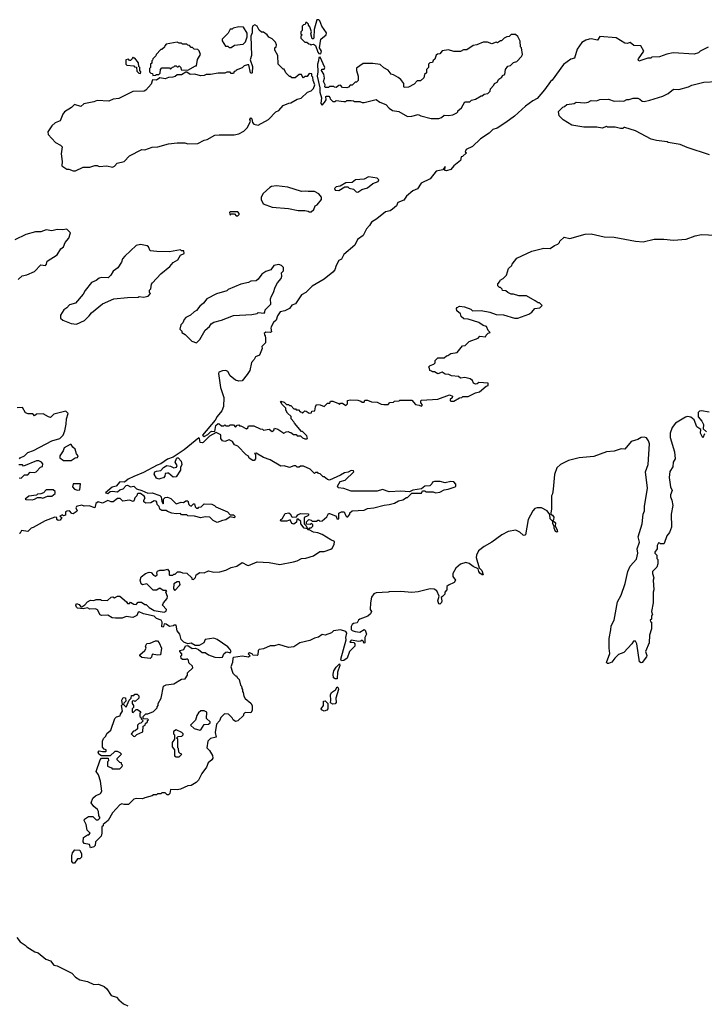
# Model space of a CAD drawing. Extents: x 2640764 to 2777785, y 718840 to 815082.
# Tile 95 of 148: x 2693409 to 2699740, y 789984 to 799086. Entities that reach past the tile are written whole.
import ezdxf

# ---------------------------------------------------------------- set-up
doc = ezdxf.new("R2010")
doc.units = 0

msp = doc.modelspace()

# ---------------------------------------------------------------- linework, layer by layer
at = {"layer": '0CON10XD'}
for points in [[(2693905, 797687.5), (2693925, 797690), (2693995, 797723.3), (2694058.3, 797721.7), (2694105, 797737.5), (2694125, 797737.5), (2694145, 797728.8), (2694215, 797736.2), (2694266.4, 797723.6), (2694285, 797732.5), (2694310.5, 797759.5), (2694376.1, 797773.9), (2694425, 797828.8), (2694540, 797885), (2694565, 797883.3), (2694635, 797909.2), (2694687.7, 797912.3), (2694785, 797937.5), (2694865, 797946.7), (2694935, 797946.7), (2694965, 797940), (2695055, 797942.5), (2695115, 797972.5), (2695141.7, 797978.3), (2695215, 798017.5), (2695255, 798023.3), (2695393, 798023), (2695435, 798032.5), (2695483, 798057), (2695512.5, 798085), (2695542.5, 798145), (2695537.5, 798165), (2695545, 798177.5), (2695555, 798170), (2695562.5, 798135), (2695575, 798120), (2695615, 798112.5), (2695710, 798165), (2695777, 798233), (2695805, 798247.5), (2695847, 798293), (2695896.7, 798313.3), (2695915, 798317.5), (2695975, 798352.5), (2696010.7, 798359.3), (2696070, 798415), (2696105, 798430), (2696125, 798450), (2696137.5, 798485), (2696123, 798523), (2696120, 798555), (2696110, 798565), (2696110, 798585), (2696085, 798590), (2696068.3, 798561.7), (2696045, 798560), (2696035, 798550), (2696020, 798565), (2696015, 798580), (2695995, 798580), (2695955, 798550), (2695925, 798550), (2695915, 798560), (2695905, 798560), (2695870, 798595), (2695855, 798630), (2695845, 798630), (2695800, 798675), (2695797.5, 798755), (2695770, 798805), (2695770, 798825), (2695780, 798835), (2695782.5, 798855), (2695775, 798880), (2695745, 798910), (2695713.6, 798923.6), (2695696.4, 798946.4), (2695665, 798970), (2695645, 798970), (2695625, 798990), (2695606.4, 799026.4), (2695585, 799037.5), (2695562.5, 799025), (2695557.5, 799005), (2695560, 798965), (2695547.5, 798935), (2695552.5, 798755), (2695540, 798715), (2695562.5, 798655), (2695560, 798595), (2695555, 798590), (2695542.5, 798595), (2695528.3, 798668.3), (2695515, 798670), (2695485, 798660), (2695465, 798640), (2695411.7, 798618.3), (2695408.3, 798611.7), (2695391.7, 798608.3), (2695385, 798590), (2695365, 798590), (2695355, 798600), (2695325, 798600), (2695305, 798592.5), (2695245, 798592.5), (2695175, 798580), (2695135, 798580), (2695115, 798570), (2695085, 798567.5), (2695025, 798582.5), (2694985, 798578.8), (2694955, 798600), (2694945, 798600), (2694905, 798577.5), (2694865, 798577.5), (2694847.5, 798562.5), (2694825, 798554), (2694785, 798552.5), (2694755, 798538.8), (2694705, 798547.5), (2694675, 798526.7), (2694638.3, 798531.7), (2694625, 798490), (2694576.4, 798433.6), (2694560, 798425), (2694455, 798423.8), (2694325, 798357.5), (2694275, 798350), (2694235, 798333.3), (2694125, 798338.8), (2694095, 798326.7), (2694003, 798307), (2693975, 798282.5), (2693915, 798302.5), (2693887.5, 798275), (2693823.8, 798235), (2693807.3, 798212.7), (2693785, 798152.5), (2693736.4, 798133.6), (2693706.7, 798105), (2693670.5, 798049.5), (2693671.2, 798025), (2693740.7, 797950.7), (2693787, 797927), (2693801.7, 797911.7), (2693793.3, 797845), (2693803.3, 797775), (2693800, 797735), (2693843.6, 797703.6), (2693865, 797703.3), (2693905, 797687.5)], [(2696195, 798770), (2696200, 798795), (2696182.5, 798825), (2696193.8, 798905), (2696242.5, 798945), (2696247.5, 798965), (2696203.3, 799025), (2696185, 799076.7), (2696175, 799086.2), (2696156.2, 799083.8), (2696132.5, 798995), (2696129.3, 798920.7), (2696125, 798910), (2696115, 798910), (2696102.5, 798955), (2696107.5, 798975), (2696091.7, 799021.7), (2696080, 799035), (2696080, 799045), (2696065, 799060), (2696055, 799060), (2696048.3, 799041.7), (2696035, 799040), (2696020, 799025), (2696020, 798985), (2696010, 798975), (2696010, 798955), (2696020, 798945), (2696010, 798935), (2696010, 798915), (2696045, 798880), (2696065, 798880), (2696081.7, 798861.7), (2696095, 798860), (2696105, 798850), (2696111.7, 798858.3), (2696125, 798860), (2696145, 798847.5), (2696166.7, 798785), (2696175, 798772.5), (2696195, 798770)], [(2695365, 798830), (2695395, 798850), (2695475, 798860), (2695498.3, 798881.7), (2695511.7, 798928.3), (2695511.7, 798961.7), (2695478.3, 799018.3), (2695435, 799020), (2695383, 799007), (2695375, 799000), (2695355, 799000), (2695338.3, 798961.7), (2695280, 798905), (2695281.7, 798891.7), (2695311.7, 798841.7), (2695335, 798840), (2695345, 798830), (2695365, 798830)], [(2697215, 798172), (2697285, 798173.3), (2697308.3, 798181.7), (2697335, 798202.5), (2697375, 798200), (2697415, 798206.7), (2697450, 798225), (2697460, 798235), (2697460, 798245), (2697495, 798270), (2697525, 798327.5), (2697571.7, 798328.3), (2697588.3, 798341.7), (2697625, 798352.5), (2697675, 798382.5), (2697687, 798383), (2697705, 798397.5), (2697737, 798403), (2697748.3, 798411.7), (2697760, 798425), (2697763, 798447), (2697795, 798480), (2697800, 798495), (2697825, 798510), (2697840, 798535), (2697866.4, 798553.6), (2697875, 798570), (2697895, 798580), (2697902.5, 798625), (2697923.6, 798656.4), (2697947, 798663), (2697975, 798690), (2698005, 798700), (2698050, 798745), (2698057.5, 798765), (2698050, 798825), (2698040, 798835), (2698037, 798887), (2698015, 798930), (2697995, 798950), (2697955, 798950), (2697935, 798930), (2697913, 798927), (2697890, 798915), (2697865, 798890), (2697855, 798890), (2697827, 798873), (2697815, 798877.5), (2697775, 798862.5), (2697735, 798877.5), (2697695, 798880), (2697636.4, 798853.6), (2697603, 798847), (2697545, 798807.5), (2697513.6, 798806.4), (2697485, 798792.5), (2697425, 798792.5), (2697375, 798807.5), (2697315, 798797.5), (2697295, 798770), (2697273, 798767), (2697261.7, 798758.3), (2697248.3, 798721.7), (2697231.7, 798708.3), (2697225, 798690), (2697203, 798687), (2697190, 798675), (2697190, 798645), (2697170, 798625), (2697170, 798595), (2697151.7, 798578.3), (2697145, 798550), (2697115, 798520), (2697085, 798520), (2697058.3, 798491.7), (2697005, 798463.3), (2696965, 798460), (2696960, 798465), (2696960, 798495), (2696933, 798533), (2696908.3, 798551.7), (2696867, 798577), (2696845, 798582.5), (2696815, 798620), (2696775, 798642.5), (2696741.7, 798671.7), (2696675, 798680), (2696585, 798680), (2696523, 798637), (2696522.5, 798615), (2696540, 798565), (2696540, 798525), (2696525, 798510), (2696511.7, 798508.3), (2696485, 798480), (2696465, 798480), (2696448.3, 798461.7), (2696435, 798457.5), (2696395, 798460), (2696375, 798480), (2696361.7, 798478.3), (2696335, 798460), (2696321.7, 798461.7), (2696315, 798470), (2696275, 798470), (2696265, 798460), (2696235, 798460), (2696230, 798465), (2696232.5, 798485), (2696217.5, 798515), (2696227.5, 798545), (2696221.7, 798581.7), (2696200, 798615), (2696201.7, 798628.3), (2696225, 798630), (2696230, 798645), (2696188.3, 798738.3), (2696175, 798737.5), (2696172.5, 798705), (2696162, 798675), (2696167.5, 798605), (2696160, 798565), (2696183.3, 798455), (2696184, 798415), (2696200, 798365), (2696195, 798310), (2696205, 798297.5), (2696228.3, 798321.7), (2696242.5, 798345), (2696240, 798375), (2696245, 798380), (2696268.3, 798378.3), (2696278.3, 798368.3), (2696280, 798355), (2696305, 798330), (2696325, 798330), (2696335, 798340), (2696405, 798330), (2696425, 798330), (2696435, 798340), (2696475, 798340), (2696497, 798337), (2696505, 798330), (2696555, 798330), (2696575, 798320), (2696595, 798320), (2696705, 798347.5), (2696740, 798325), (2696795, 798302.5), (2696825, 798267.5), (2696855, 798247.5), (2696916.4, 798236.4), (2696995, 798192), (2697034.2, 798195.8), (2697095, 798210), (2697118.3, 798198.3), (2697215, 798172)], [(2694641.7, 798571.7), (2694665, 798572.5), (2694675, 798580), (2694695, 798580), (2694708.3, 798591.7), (2694710, 798625), (2694725, 798640), (2694795, 798640), (2694805, 798630), (2694821.7, 798648.3), (2694835, 798650), (2694845, 798660), (2694855, 798660), (2694865, 798650), (2694875, 798650), (2694885, 798660), (2694900, 798645), (2694901.7, 798621.7), (2694965, 798620), (2695035, 798660), (2695045, 798660), (2695053, 798717), (2695080, 798765), (2695068.3, 798798.3), (2695055, 798810), (2695023, 798813), (2695008.3, 798828.3), (2694995, 798830), (2694978.3, 798848.3), (2694965, 798850), (2694955, 798860), (2694915, 798860), (2694905, 798870), (2694885, 798870), (2694865, 798880), (2694765, 798860), (2694750, 798845), (2694748.3, 798831.7), (2694725, 798810), (2694715, 798810), (2694670, 798765), (2694668.3, 798751.7), (2694640, 798725), (2694638.3, 798711.7), (2694630, 798705), (2694630, 798685), (2694620, 798675), (2694620, 798645), (2694610, 798635), (2694610, 798605), (2694621.7, 798591.7), (2694638.3, 798588.3), (2694641.7, 798571.7)], [(2699775, 798833.3), (2699700, 798795), (2699685, 798780), (2699645, 798767.5), (2699451.2, 798778.8), (2699392.2, 798767.8), (2699325, 798742.5), (2699255, 798740), (2699245, 798730), (2699218.3, 798731.7), (2699135, 798702.5), (2699127.5, 798715), (2699130, 798725), (2699180, 798795), (2699152.5, 798845), (2699086.7, 798846.7), (2699055, 798876.7), (2699025, 798866.7), (2699005, 798870), (2698925, 798918.8), (2698775, 798930), (2698751.7, 798898.3), (2698695, 798910), (2698675, 798907.5), (2698645, 798897.5), (2698607.5, 798875), (2698563.3, 798815), (2698539.3, 798730.7), (2698505, 798722.5), (2698437, 798673), (2698333, 798527), (2698316.4, 798513.6), (2698263, 798437), (2698193, 798357), (2698155, 798337.5), (2698085, 798287.5), (2697983.3, 798195), (2697905.4, 798134.6), (2697825.5, 798084.5), (2697785, 798070), (2697751.5, 798038.5), (2697671.2, 797985), (2697596.7, 797913.3), (2697536.7, 797885), (2697527.5, 797865), (2697540, 797855), (2697505, 797820), (2697491.7, 797818.3), (2697486.7, 797785), (2697423.6, 797736.4), (2697395, 797702.5), (2697355, 797687.5), (2697341.7, 797691.7), (2697345, 797730), (2697322.5, 797697.5), (2697260, 797685), (2697206.1, 797613.9), (2697122, 797575), (2697087.7, 797522.3), (2697043.8, 797505), (2696985.6, 797454.4), (2696960.8, 797419.2), (2696905, 797397.5), (2696892.5, 797365), (2696857.5, 797335), (2696835, 797320), (2696790.8, 797309.2), (2696712.5, 797245), (2696663.3, 797215), (2696645, 797182.5), (2696615.9, 797154.1), (2696585, 797091.2), (2696533.3, 797055), (2696507, 797003), (2696406.7, 796915), (2696386.4, 796873.6), (2696360.7, 796859.3), (2696336.7, 796815), (2696323.3, 796775), (2696305, 796753.3), (2696223.6, 796686.4), (2696115, 796622.5), (2696055, 796563.3), (2696015, 796542.5), (2695959.3, 796460.7), (2695925, 796447.5), (2695905, 796417.5), (2695860, 796395), (2695817.5, 796385), (2695792, 796348), (2695782.3, 796307.7), (2695755, 796286.2), (2695735, 796247.5), (2695731.2, 796235), (2695738.3, 796201.7), (2695725, 796193.3), (2695685, 796196.7), (2695670, 796185), (2695671.7, 796171.7), (2695680, 796165), (2695681.7, 796141.7), (2695681.7, 796098.3), (2695647.5, 796065), (2695650, 796045), (2695627.5, 795985), (2695590.7, 795969.3), (2695577.5, 795945), (2695551.7, 795918.3), (2695536.1, 795843.9), (2695512.5, 795805), (2695465, 795747.5), (2695436.4, 795743.6), (2695405, 795753.8), (2695356.7, 795795), (2695333, 795833), (2695315, 795842.5), (2695285, 795840), (2695251.7, 795828.3), (2695247.5, 795815), (2695266.7, 795685), (2695296.2, 795595), (2695295, 795510), (2695278.3, 795471.7), (2695235, 795418.8), (2695217.6, 795382.4), (2695100, 795245), (2695116.4, 795233.6), (2695148.8, 795251.2), (2695173, 795277), (2695185, 795282.5), (2695215, 795280), (2695223.3, 795335), (2695245, 795352.5), (2695255, 795350), (2695275, 795330), (2695297, 795333), (2695305, 795340), (2695315, 795330), (2695345, 795330), (2695355, 795340), (2695385, 795340), (2695405, 795320), (2695421.7, 795338.3), (2695435, 795340), (2695441.7, 795331.7), (2695455, 795330), (2695505, 795302.5), (2695518.3, 795311.7), (2695525, 795330), (2695575, 795330), (2695633, 795303), (2695655, 795300), (2695665, 795290), (2695715, 795300), (2695745, 795280), (2695758.3, 795291.7), (2695765, 795310), (2695795, 795300), (2695853, 795263), (2695873, 795277), (2695895, 795280), (2695901.7, 795271.7), (2695915, 795270), (2695942.5, 795252.5), (2695965, 795250), (2695975, 795240), (2696005, 795240), (2696025, 795220), (2696045, 795210), (2696065, 795210)], [(2694525, 798590), (2694530, 798605), (2694520, 798615), (2694520, 798645), (2694510, 798655), (2694507, 798687), (2694475, 798730), (2694465, 798730), (2694455, 798740), (2694450, 798725), (2694435, 798710), (2694425, 798710), (2694415, 798720), (2694390, 798715), (2694390, 798675), (2694400, 798665), (2694465, 798660), (2694471.7, 798651.7), (2694488.3, 798648.3), (2694491.7, 798611.7), (2694511.7, 798591.7), (2694525, 798590)], [(2699787, 797837), (2699580, 797905), (2699515, 797932.5), (2699405, 797950), (2699395, 797957.5), (2699298.3, 797968.3), (2699248.3, 797981.7), (2699105, 798060), (2699005, 798090), (2698995, 798090), (2698985, 798080), (2698965, 798080), (2698915, 798092.5), (2698845, 798092.5), (2698835, 798097.5), (2698795, 798082.5), (2698745, 798092.5), (2698625, 798093.3), (2698515, 798110), (2698435, 798160), (2698398.3, 798198.3), (2698393, 798237), (2698431.7, 798278.3), (2698447, 798283), (2698468.3, 798301.7), (2698535, 798312.5), (2698555, 798322.5), (2698635, 798317.5), (2698667, 798323), (2698695, 798340), (2698743, 798337), (2698775, 798347.5), (2698855, 798352.5), (2698905, 798332.5), (2698955, 798336.7), (2698995, 798332.5), (2699023, 798347), (2699045, 798347.5), (2699080.7, 798359.3), (2699125, 798360), (2699145, 798352.5), (2699165, 798332.5), (2699185, 798331.2), (2699235, 798341.2), (2699355, 798380), (2699405, 798403.3), (2699455, 798442.5), (2699505, 798440), (2699595, 798466.7), (2699625, 798481.2), (2699735, 798508.8), (2699856, 798514)], [(2696535, 797492.5), (2696572.3, 797517.7), (2696625, 797532.5), (2696675, 797572.5), (2696725, 797590), (2696730, 797605), (2696715, 797620), (2696635, 797632.5), (2696595, 797612.5), (2696513, 797607), (2696485, 797580), (2696425, 797577.5), (2696371.7, 797548.3), (2696335, 797540), (2696320, 797525), (2696325, 797510), (2696361.7, 797508.3), (2696415, 797540), (2696445, 797540), (2696455, 797530), (2696495, 797520), (2696520, 797495), (2696535, 797492.5)], [(2696105, 797310), (2696128.3, 797331.7), (2696140, 797365), (2696160, 797375), (2696200, 797425), (2696200, 797445), (2696176.4, 797476.4), (2696135, 797497.5), (2696077, 797497), (2696055, 797502.5), (2696015, 797497.5), (2695889.3, 797539.3), (2695785, 797550), (2695737, 797543), (2695722.5, 797535), (2695660.7, 797479.3), (2695642.5, 797445), (2695643, 797423), (2695660, 797385), (2695745, 797353.3), (2695895, 797340), (2695985, 797322.5), (2696045, 797322.5), (2696077, 797317), (2696085, 797310), (2696105, 797310)], [(2695411.7, 797271.7), (2695425, 797272.5), (2695440, 797285), (2695440, 797295), (2695425, 797310), (2695355, 797310), (2695350, 797305), (2695355, 797280), (2695365, 797290), (2695395, 797290), (2695411.7, 797271.7)], [(2693395, 796683.8), (2693431.4, 796718.6), (2693475, 796728.8), (2693545, 796757.5), (2693605, 796820), (2693647.5, 796815), (2693656, 796825), (2693663.3, 796855), (2693757, 796913), (2693790.7, 796969.3), (2693815, 796987.5), (2693828.8, 797025), (2693863.3, 797065), (2693877.5, 797115), (2693845, 797150), (2693803.6, 797143.6), (2693755, 797146.2), (2693705, 797133.8), (2693655, 797143.8), (2693605, 797126), (2693555, 797126.2), (2693465, 797101.2), (2693365, 797050)], [(2696065, 795210), (2696070, 795215), (2696065, 795240), (2696025, 795280), (2696015, 795280), (2695950, 795355), (2695945, 795370), (2695920, 795395), (2695918.3, 795418.3), (2695885, 795450), (2695870, 795475), (2695870, 795495), (2695831.7, 795531.7), (2695828.3, 795548.3), (2695820, 795555), (2695825, 795560), (2695855, 795550), (2695875, 795530), (2695895, 795530), (2695905, 795520), (2695915, 795520), (2695945, 795490), (2695958.3, 795488.3), (2695965, 795480), (2695988.3, 795478.3), (2696001.7, 795461.7), (2696018.3, 795458.3), (2696025, 795450), (2696045, 795470), (2696058.3, 795468.3), (2696085, 795450), (2696108.3, 795451.7), (2696111.7, 795468.3), (2696138.3, 795471.7), (2696143, 795507), (2696155, 795530), (2696187, 795527), (2696225, 795510), (2696255, 795540), (2696278.3, 795541.7), (2696281.7, 795558.3), (2696305, 795560), (2696358.3, 795538.3), (2696365, 795530), (2696375, 795540), (2696395, 795540), (2696425, 795520), (2696440, 795535), (2696440, 795565), (2696465, 795572.5), (2696535, 795570), (2696565, 795560), (2696575, 795550), (2696595, 795550), (2696601.7, 795568.3), (2696625, 795570), (2696663, 795553), (2696715, 795550), (2696753, 795533), (2696775, 795530), (2696815, 795530), (2696833, 795547), (2696865, 795550), (2696875, 795560), (2696917, 795563), (2696925, 795570), (2697035, 795567.5), (2697069.3, 795529.3), (2697103.3, 795523.3), (2697125, 795512.5), (2697132.5, 795525), (2697117.5, 795545), (2697118.3, 795561.7), (2697125, 795567.5), (2697275, 795577.5), (2697385, 795618.8), (2697410, 795605), (2697408.3, 795591.7), (2697390, 795575), (2697390, 795565), (2697395, 795560), (2697425, 795560), (2697475, 795590), (2697497, 795593), (2697508.3, 795601.7), (2697555, 795602.5), (2697623.8, 795636.2), (2697660, 795645), (2697721.7, 795698.3), (2697740, 795705), (2697740, 795725), (2697655, 795732.5), (2697639.5, 795720.5), (2697625, 795718), (2697606, 795726), (2697595, 795750), (2697575, 795767.5), (2697525, 795777.5), (2697485, 795772.5), (2697467, 795787), (2697403, 795793), (2697377, 795807), (2697345, 795810), (2697315, 795827.5), (2697275, 795812.5), (2697245, 795830), (2697225, 795830), (2697218.3, 795838.3), (2697201.7, 795841.7), (2697200, 795865), (2697190, 795875), (2697205, 795890), (2697238.3, 795901.7), (2697250, 795915), (2697250, 795935), (2697275, 795960), (2697335, 795960), (2697355, 795980), (2697368.3, 795981.7), (2697395, 796000), (2697455, 796010), (2697505, 796070), (2697527, 796073), (2697565, 796110), (2697648.3, 796141.7), (2697665, 796160), (2697717, 796153), (2697721.7, 796168.3), (2697741.7, 796188.3), (2697760, 796195), (2697741.7, 796211.7), (2697725, 796250), (2697695, 796260), (2697655, 796287.5), (2697555, 796317.5), (2697515, 796320), (2697493, 796343), (2697485, 796367.5), (2697450, 796395), (2697447.5, 796415), (2697453.6, 796426.4), (2697475, 796438.8), (2697523.2, 796433.2), (2697580.3, 796410.3), (2697595, 796393.8), (2697675, 796397.5), (2697755, 796382.5), (2697815, 796360), (2697883, 796357), (2697985, 796327.5), (2698015, 796327.5), (2698117, 796363), (2698146.4, 796383.6), (2698173, 796417), (2698218.3, 796421.7), (2698240, 796445), (2698215, 796470), (2698205, 796470), (2698177, 796487), (2698095, 796532.5), (2698025, 796532.5), (2697975, 796547.5), (2697955, 796547.5), (2697923, 796563), (2697905, 796580), (2697873, 796583), (2697870, 796595), (2697855, 796610), (2697845, 796610), (2697830, 796625), (2697830, 796645), (2697850, 796665), (2697851.7, 796678.3), (2697880, 796695), (2697910, 796725), (2697930, 796785), (2697960, 796815), (2697963, 796827), (2698005, 796882.5), (2698145, 796947.5), (2698255, 796972.5), (2698315, 796970), (2698355, 797000), (2698385, 797010), (2698400, 797025), (2698405, 797040), (2698443, 797077), (2698495, 797062.5), (2698637, 797103), (2698695, 797106.7), (2698815, 797080), (2698905, 797076.7), (2699105, 797037.5), (2699175, 797033.3), (2699275, 797057.5), (2699365, 797057.5), (2699455, 797047.5), (2699573, 797057), (2699655, 797087.5), (2699715, 797100), (2699843, 797093)], [(2693935, 796272.5), (2694010, 796305), (2694053, 796347), (2694072.5, 796375), (2694175, 796458), (2694280, 796505), (2694405, 796518.8), (2694505, 796522.5), (2694515, 796527.5), (2694555, 796522.5), (2694598.3, 796531.7), (2694620, 796555), (2694610, 796565), (2694610, 796585), (2694621.7, 796598.3), (2694628.3, 796641.7), (2694637.5, 796655), (2694714.1, 796735.9), (2694797.5, 796805), (2694827, 796843), (2694870, 796865), (2694895, 796910), (2694930, 796925), (2694928.3, 796948.3), (2694905, 796950), (2694895, 796960), (2694795, 796940), (2694677, 796943), (2694615, 796950), (2694600, 796985), (2694587, 796997), (2694525, 797007.5), (2694485, 796997.5), (2694380.7, 796899.3), (2694360, 796875), (2694350, 796845), (2694316.4, 796793.6), (2694275, 796762.5), (2694252.5, 796725), (2694228.8, 796701.2), (2694165, 796703.3), (2694143.9, 796696.1), (2694115.8, 796674.2), (2694072.3, 796657.7), (2694015, 796583.3), (2693995, 796547.5), (2693926.2, 796465), (2693869.5, 796450.5), (2693845, 796422.5), (2693817.5, 796405), (2693786.7, 796355), (2693786.1, 796326.1), (2693807.3, 796307.3), (2693885, 796277.5), (2693935, 796272.5)], [(2695045, 796100), (2695075, 796130), (2695123.6, 796216.4), (2695165, 796250), (2695180, 796275), (2695205, 796290), (2695275, 796307.5), (2695385, 796352.5), (2695555, 796360), (2695605, 796370), (2695615, 796380), (2695668.3, 796371.7), (2695677, 796383), (2695680, 796405), (2695730, 796455), (2695727.5, 796505), (2695738.3, 796531.7), (2695757.5, 796565), (2695772.5, 796615), (2695792.5, 796655), (2695827, 796693), (2695832.5, 796715), (2695830, 796745), (2695850, 796765), (2695850, 796795), (2695830, 796815), (2695805, 796822.5), (2695760, 796815), (2695730, 796775), (2695685, 796757.5), (2695647, 796733), (2695615, 796687.5), (2695595, 796672.5), (2695545, 796667.5), (2695525, 796657.5), (2695455, 796642.5), (2695338.3, 796591.7), (2695325, 796580), (2695228.3, 796551.7), (2695140, 796505), (2695107.5, 796465), (2695073.6, 796436.4), (2695045, 796397.5), (2695023.6, 796386.4), (2694990, 796355), (2694947, 796333), (2694930, 796315), (2694917.5, 796285), (2694900, 796265), (2694890, 796225), (2694907, 796207), (2694910, 796195), (2694940, 796175), (2695000, 796115), (2695045, 796100)], [(2693406.7, 795025), (2693415, 795036.7), (2693455, 795053.3), (2693485, 795086.2), (2693537.7, 795102.3), (2693705, 795192.5), (2693780, 795215), (2693810, 795245), (2693826.7, 795285), (2693838.3, 795348.3), (2693843.3, 795396.7), (2693857.5, 795445), (2693837, 795467), (2693725, 795440), (2693695, 795410), (2693675, 795413.3), (2693625, 795442.5), (2693565, 795440), (2693545, 795423.3), (2693531.7, 795441.7), (2693487, 795443), (2693462.7, 795452.7), (2693435, 795500), (2693385, 795497.5)], [(2699741.7, 795258.3), (2699725, 795220), (2699703.3, 795265), (2699708.3, 795298.3), (2699672.1, 795322.1), (2699646.7, 795386.7), (2699615, 795410.9), (2699585, 795416.5), (2699565, 795411.1), (2699472.4, 795357.6), (2699442.9, 795315), (2699424, 795265), (2699422.9, 795225), (2699465, 795090), (2699468.8, 795025), (2699453.3, 794995), (2699447.3, 794952.7), (2699421.2, 794908.8), (2699414.2, 794855), (2699427, 794767), (2699442.5, 794735), (2699427.5, 794695), (2699426.7, 794675), (2699440, 794645), (2699450, 794595), (2699433.8, 794515), (2699436, 794395), (2699416.7, 794345), (2699393.3, 794315), (2699370, 794245), (2699365, 794240), (2699335, 794240), (2699328.3, 794248.3), (2699315, 794250), (2699303.6, 794226.4), (2699302.5, 794195), (2699282.5, 794165), (2699283, 794153), (2699300, 794135), (2699300, 794105), (2699310, 794095), (2699310, 794055), (2699300, 794025), (2699260, 793985), (2699260, 793965), (2699272.5, 793925), (2699267.5, 793905), (2699272.5, 793815), (2699267.5, 793795), (2699267.5, 793695), (2699250, 793615), (2699260, 793585), (2699250, 793575), (2699250, 793545), (2699240, 793535), (2699241.7, 793521.7), (2699250, 793515), (2699252.5, 793455), (2699233.8, 793395), (2699230, 793325), (2699196.7, 793245), (2699208.3, 793208.3), (2699206.7, 793195), (2699165, 793142.5), (2699155, 793140), (2699139.3, 793149.3), (2699117, 793317), (2699105, 793340), (2699085, 793340), (2699070, 793315), (2698995, 793237.5), (2698945, 793217.5), (2698911.2, 793185), (2698884.5, 793145.5), (2698855, 793132.9), (2698844.3, 793134.3), (2698836, 793145), (2698866.2, 793226.2), (2698860, 793275), (2698860, 793365), (2698876.7, 793445), (2698877, 793483), (2698906, 793534), (2698937.5, 793705), (2698970, 793765), (2699008.8, 793875), (2699033.3, 793985), (2699053.3, 794035), (2699111.7, 794098.3), (2699123.8, 794155), (2699118, 794195), (2699141.4, 794255), (2699129.2, 794305), (2699166.2, 794425), (2699175.7, 794514.3), (2699187.5, 794545), (2699187.1, 794585), (2699214.2, 794755), (2699197.1, 794905), (2699220.6, 794975), (2699233.3, 795165), (2699225, 795193.8), (2699205, 795221.2), (2699185, 795227.5), (2699155, 795224), (2699124.3, 795205.7), (2699063.4, 795186.6), (2699005, 795116.7), (2698971.7, 795118.3), (2698905, 795098.8), (2698835, 795091.2), (2698717, 795047), (2698583.9, 795036.1), (2698485, 795010), (2698410, 794975), (2698377, 794943), (2698353, 794883), (2698342.5, 794745), (2698336.4, 794703.6), (2698327.5, 794685), (2698327.5, 794565), (2698320, 794525), (2698320, 794515), (2698335.9, 794505.9), (2698347.1, 794487.1), (2698346.2, 794463.8), (2698340, 794455), (2698363.8, 794435), (2698360, 794405), (2698376.7, 794376.7), (2698382.5, 794355), (2698375, 794350), (2698364.3, 794354.3), (2698351.2, 794385), (2698352.5, 794405), (2698338, 794425), (2698338.3, 794448.3), (2698313.2, 794473.2), (2698311.7, 794511.7), (2698286.4, 794546.4), (2698235, 794572.5), (2698195, 794572.5), (2698173.9, 794566.1), (2698153.9, 794546.1), (2698111.2, 794465), (2698085, 794322.5), (2698075, 794316.7), (2698065, 794321.2), (2698035, 794348.8), (2697996.1, 794366.1), (2697925, 794356.2), (2697867.5, 794325), (2697773.6, 794256.4), (2697705, 794217.5), (2697652.5, 794175), (2697632.5, 794135), (2697630, 794115), (2697657.5, 794017.5), (2697683.8, 793995), (2697696.4, 793953.6), (2697685, 793953.3), (2697665, 793970), (2697654, 793985), (2697648.3, 794008.3), (2697601.4, 794031.4), (2697565, 794060), (2697535, 794066.7), (2697485, 794052.5), (2697443.6, 794016.4), (2697413.6, 793966.4), (2697415, 793940), (2697440, 793905), (2697426.4, 793883.6), (2697375, 793860), (2697360, 793845), (2697360, 793815), (2697340, 793795), (2697340, 793775), (2697320, 793755)], [(2699785, 795458.8), (2699715, 795471.2), (2699695, 795466), (2699683.6, 795455), (2699684.4, 795415), (2699716, 795375), (2699731.2, 795345), (2699730, 795305), (2699760, 795275)], [(2695940, 794075), (2695975, 794084), (2696015, 794104), (2696055, 794108.8), (2696125, 794131.2), (2696185, 794168.8), (2696225, 794171.2), (2696285, 794190), (2696298.3, 794201.7), (2696316.1, 794233.9), (2696321.7, 794261.7), (2696285, 794277.5), (2696205, 794326.7), (2696165, 794342.5), (2696125, 794347.5), (2696085, 794370), (2696075, 794370), (2696070, 794380), (2696040, 794385), (2696010, 794425), (2696008.3, 794448.3), (2695985, 794470), (2695971.7, 794468.3), (2695968.3, 794441.7), (2695943, 794423), (2695925, 794430), (2695911.7, 794461.7), (2695878.3, 794451.7), (2695825, 794450), (2695820, 794455), (2695822.5, 794465), (2695836.7, 794473.3), (2695865, 794522.5), (2695897, 794527), (2695909.3, 794519.3), (2695925, 794490), (2695935, 794487.5), (2695968.3, 794491.7), (2695980.7, 794509.3), (2696005, 794522.5), (2696078.3, 794518.3), (2696080, 794505), (2696075, 794500), (2696040, 794485), (2696040, 794425), (2696058.3, 794408.3), (2696070, 794380), (2696085, 794380), (2696091.7, 794388.3), (2696105, 794390), (2696120, 794405), (2696120, 794415), (2696105, 794430), (2696095, 794420), (2696061.7, 794421.7), (2696060, 794445), (2696083, 794467), (2696105, 794460), (2696115, 794450), (2696155, 794450), (2696165, 794460), (2696175, 794460), (2696185, 794450), (2696207, 794453), (2696250, 794490), (2696265, 794520), (2696275, 794522.5), (2696328.3, 794498.3), (2696338.3, 794488.3), (2696341.7, 794471.7), (2696355, 794470), (2696360, 794475), (2696360, 794525), (2696385, 794537.5), (2696410, 794535), (2696425, 794500), (2696435, 794490), (2696445, 794490), (2696462.5, 794515), (2696463, 794527), (2696483, 794547), (2696595, 794552.5), (2696625, 794567.5), (2696685, 794572.5), (2696780.7, 794599.3), (2696826.4, 794603.6), (2696875, 794617.5), (2696911.2, 794638.8), (2696951.7, 794648.3), (2696985, 794670), (2696995, 794670), (2697035, 794710), (2697125, 794710), (2697135, 794730), (2697155, 794730), (2697165, 794722.5), (2697231.7, 794721.7), (2697255, 794712.5), (2697295, 794717.5), (2697335, 794740), (2697370, 794745), (2697435, 794767.5), (2697442.5, 794775), (2697441.7, 794791.7), (2697423.6, 794813.6), (2697395, 794816.7), (2697345, 794803.3), (2697296.1, 794816.1), (2697245, 794816.7), (2697225, 794810), (2697220, 794795), (2697201.7, 794778.3), (2697155, 794772.5), (2697125, 794750), (2697043, 794737), (2697015, 794720), (2696935, 794727.5), (2696825, 794720), (2696765, 794742.5), (2696715, 794727.5), (2696475, 794727.5), (2696405, 794752.5), (2696355, 794757.5), (2696347.5, 794775), (2696372.3, 794817.7), (2696419.3, 794830.7), (2696497.5, 794905), (2696496.7, 794916.7), (2696475, 794919.2), (2696447, 794903), (2696412.7, 794897.3), (2696375.6, 794874.4), (2696275, 794830), (2696254, 794834), (2696225, 794860), (2696215, 794860), (2696188.3, 794888.3), (2696171.7, 794891.7), (2696165, 794900), (2696145, 794900), (2696135, 794890), (2696095, 794930), (2696035, 794957.5), (2696005, 794960), (2695995, 794950), (2695975, 794950), (2695961.7, 794961.7), (2695945, 794962.5), (2695905, 794946.7), (2695855, 794962.5), (2695825, 794957.5), (2695725, 795017.5), (2695665, 795040), (2695595, 795080), (2695580, 795075), (2695590, 795065), (2695590, 795025), (2695578.3, 795011.7), (2695565, 795010), (2695531.7, 795031.7), (2695525, 795050), (2695503.6, 795063.6), (2695425, 795142.5), (2695397, 795157), (2695376, 795186), (2695345, 795202.5), (2695305, 795187.5), (2695283.9, 795193.9), (2695268.8, 795215), (2695268.3, 795248.3), (2695225, 795270), (2695163.3, 795236.7), (2695105, 795176.7), (2695095, 795173.3), (2695076.7, 795176.7), (2695073.3, 795215), (2695065, 795221.2), (2694929.5, 795110.5), (2694828.1, 795041.9), (2694775.8, 795024.2), (2694715, 794980), (2694681.7, 794968.3), (2694555, 794898.9), (2694465.6, 794864.4), (2694412.5, 794837.5), (2694379.5, 794810.5), (2694335, 794812.5), (2694302.5, 794775), (2694265, 794763.3), (2694201.7, 794711.7), (2694225, 794707.5), (2694246.7, 794723.3), (2694265, 794726.7), (2694315, 794722.5), (2694335, 794740), (2694365, 794750), (2694395, 794780), (2694405, 794782.5), (2694435, 794767.5), (2694465, 794772.5), (2694489.3, 794749.3), (2694540, 794735), (2694595, 794710), (2694635, 794712.5), (2694705, 794687.5), (2694717.5, 794675), (2694723, 794633), (2694735, 794610), (2694740, 794615), (2694740, 794655), (2694755, 794670), (2694775, 794672.5), (2694808.3, 794658.3), (2694855, 794610), (2694903, 794627), (2694925, 794622.5), (2694945, 794637.5), (2694965, 794637.5), (2694972.5, 794605), (2694983.6, 794593.6), (2694995, 794590), (2695015, 794610), (2695025, 794610), (2695031.7, 794581.7), (2695045, 794570), (2695058.3, 794571.7), (2695065, 794580), (2695088.3, 794581.7), (2695115, 794610), (2695185, 794607.5), (2695210, 794595), (2695221.7, 794581.7), (2695330, 794535), (2695355, 794510), (2695385, 794510), (2695400, 794495), (2695395, 794480), (2695355, 794490), (2695315, 794462.5), (2695285, 794457.5), (2695235, 794437.5), (2695197, 794457), (2695167.5, 794487.5), (2695125, 794490), (2695085, 794480), (2695026.4, 794496.4), (2694965, 794500), (2694955, 794510), (2694905, 794510), (2694895, 794520), (2694855, 794517.5), (2694815, 794523.3), (2694775, 794540), (2694765, 794550), (2694725, 794547.5), (2694705, 794560), (2694700, 794585), (2694680, 794605), (2694677, 794627), (2694670, 794635), (2694653, 794637), (2694621.7, 794618.3), (2694575, 794617.5), (2694558.3, 794628.3), (2694557.5, 794645), (2694570, 794665), (2694560, 794680), (2694527, 794707), (2694505, 794707.5), (2694495, 794700), (2694492.5, 794685), (2694472.5, 794665), (2694467.5, 794645), (2694457, 794633), (2694425, 794643.3), (2694363.6, 794633.6), (2694338.3, 794658.3), (2694315, 794660), (2694275, 794630), (2694255, 794630), (2694225, 794642.5), (2694175, 794616.7), (2694135, 794627.5), (2694112.5, 794615), (2694105, 794572.5), (2694053, 794593), (2694005, 794587.5), (2693985, 794597.5), (2693945, 794588.8), (2693933.3, 794585), (2693927.5, 794575), (2693940, 794545), (2693932.5, 794535), (2693905, 794518.8), (2693891.7, 794521.7), (2693870, 794545), (2693845, 794542.5), (2693833.3, 794535), (2693832.5, 794505), (2693815, 794500), (2693805, 794510), (2693780, 794495), (2693800, 794485), (2693785, 794460), (2693765, 794457.5), (2693753.3, 794465), (2693752.5, 794485), (2693735, 794488), (2693645, 794454.2), (2693535, 794390.8), (2693514, 794386), (2693485, 794353.8), (2693427, 794363), (2693415, 794340), (2693405, 794336.7)], [(2693885, 795010), (2693923, 795037), (2693945, 795040), (2693950, 795055), (2693933, 795073), (2693922.5, 795115), (2693900, 795135), (2693885, 795160), (2693875, 795160), (2693821.2, 795128.8), (2693810.7, 795099.3), (2693780, 795055), (2693780, 795035), (2693815, 795010), (2693885, 795010)], [(2694695, 794840), (2694675, 794847.5), (2694653.8, 794885), (2694658.8, 794905), (2694675, 794912.9), (2694715, 794917.5), (2694737.5, 794945), (2694770, 794965), (2694805, 794957.5), (2694835, 794942.5), (2694860, 794950), (2694866.7, 794965), (2694847.5, 794995), (2694859.3, 795030.7), (2694865, 795036.7), (2694875.8, 795035.8), (2694903.3, 795005), (2694910, 794975), (2694897.5, 794945), (2694897, 794923), (2694855, 794860), (2694828.3, 794858.3), (2694785, 794892.5), (2694775, 794892.5), (2694755, 794890), (2694750, 794865), (2694739.3, 794850.7), (2694715, 794843.3), (2694695, 794840)], [(2693405, 794850), (2693421.7, 794848.3), (2693455, 794880), (2693485, 794880), (2693505, 794902.5), (2693545, 794900), (2693563, 794907), (2693601.7, 794948.3), (2693620, 794955), (2693621.7, 794981.7), (2693610, 794995), (2693585, 795007.5), (2693565, 795007.5), (2693445, 794960), (2693435, 794970), (2693401.7, 794971.7)], [(2693945, 794737.5), (2693965, 794740), (2693970, 794795), (2693903.6, 794796.4), (2693898.3, 794768.3), (2693915, 794747.5), (2693945, 794737.5)], [(2693525, 794647.5), (2693545, 794652.5), (2693575, 794670), (2693605, 794670), (2693623, 794663), (2693665, 794680), (2693707.7, 794682.3), (2693737.5, 794705), (2693737.5, 794725), (2693719.3, 794739.3), (2693655, 794738.8), (2693628.3, 794711.7), (2693605, 794702.5), (2693575, 794700), (2693565, 794690), (2693495, 794682.5), (2693460, 794655), (2693465, 794650), (2693525, 794647.5)], [(2697320, 793755), (2697307.5, 793745), (2697314, 793715), (2697310.8, 793699.2), (2697295, 793683.8), (2697285, 793686.2), (2697275.9, 793714.1), (2697287, 793757), (2697265, 793807.5), (2697243, 793823), (2697205, 793823.3), (2697095, 793798), (2697035, 793790.8), (2696935, 793800), (2696825, 793797.5), (2696815, 793792.5), (2696705, 793787.5), (2696683, 793777), (2696663, 793747), (2696652.5, 793695), (2696650, 793635), (2696662.5, 793615), (2696653.8, 793595), (2696629.5, 793570.5), (2696553.3, 793545), (2696541.2, 793535), (2696529.3, 793510.7), (2696495, 793503.3), (2696482.5, 793495), (2696473.6, 793476.4), (2696475, 793450), (2696485, 793440), (2696510.7, 793430.7), (2696555, 793422.5), (2696595, 793447.5), (2696603, 793443), (2696616.7, 793405), (2696600, 793375), (2696600, 793325), (2696591.7, 793321.7), (2696588.3, 793338.3), (2696575, 793350), (2696565, 793340), (2696545, 793337.5), (2696475, 793350), (2696461.7, 793331.7), (2696498.3, 793328.3), (2696507, 793317), (2696507.5, 793295), (2696460, 793245), (2696436.1, 793183.9), (2696405, 793162.5), (2696385, 793160), (2696377.5, 793175), (2696428.3, 793351.7), (2696426.2, 793375), (2696433.8, 793415), (2696425, 793430), (2696375, 793446.7), (2696310, 793435), (2696293.3, 793416.7), (2696235, 793397.5), (2696205, 793403.3), (2696170.7, 793379.3), (2696135, 793370), (2696091.7, 793348.3), (2696000, 793325), (2695945, 793288.8), (2695895, 793281.2), (2695805, 793308.8), (2695765, 793296.7), (2695725, 793296.7), (2695665, 793270), (2695622.5, 793265), (2695613.8, 793255), (2695612.5, 793215), (2695605, 793207.5), (2695565, 793210), (2695560, 793225), (2695535, 793232.5), (2695522.5, 793225), (2695540, 793205), (2695525, 793193.3), (2695465, 793202.5), (2695385, 793190), (2695380, 793185), (2695377, 793143), (2695362.5, 793105), (2695373, 793063), (2695380, 793045), (2695405, 793020), (2695415, 793020), (2695420, 793005), (2695440, 792985), (2695450, 792935), (2695460, 792925), (2695463, 792903), (2695470, 792895), (2695470, 792875), (2695477, 792867), (2695483, 792833), (2695495, 792810), (2695546.4, 792766.4), (2695560, 792745), (2695559.3, 792700.7), (2695545, 792677.5), (2695495, 792680), (2695480, 792665), (2695480, 792655), (2695427.5, 792605), (2695405, 792597.5), (2695382.5, 792615), (2695373, 792633), (2695340, 792665), (2695301.7, 792668.3), (2695270, 792635), (2695257, 792603), (2695230, 792575), (2695216.7, 792495), (2695226.7, 792453.3), (2695175, 792442.5), (2695147.5, 792415), (2695140, 792355), (2695165, 792330), (2695193.6, 792283.6), (2695195, 792260), (2695185, 792242.5), (2695152.5, 792215), (2695137.5, 792175), (2695093, 792117), (2695062.5, 792055), (2695042.5, 792035), (2694995, 792006.2), (2694965, 792003.3), (2694895, 791973.3), (2694865, 791967.5), (2694805, 791970), (2694797, 791933), (2694785, 791920), (2694771.7, 791921.7), (2694755, 791940), (2694725, 791940), (2694715, 791930), (2694685, 791930), (2694675, 791920), (2694645, 791920), (2694635, 791910), (2694565, 791893.8), (2694545, 791883.8), (2694485, 791886.2), (2694465, 791880), (2694415, 791830), (2694375, 791830), (2694355, 791837.5), (2694335, 791827.5), (2694266.4, 791753.6), (2694227.3, 791682.7), (2694180, 791645), (2694180, 791635), (2694170, 791625), (2694170, 791565), (2694161.7, 791538.3), (2694110, 791485), (2694107, 791453), (2694095, 791440), (2694065, 791430), (2694055, 791460), (2694005, 791470), (2693997.5, 791485), (2694000, 791525), (2694035, 791550), (2694048.3, 791551.7), (2694060, 791565), (2694033, 791593), (2694023.3, 791645), (2694004, 791684), (2694007.5, 791695), (2694045, 791720), (2694085, 791720), (2694115, 791690), (2694135, 791690), (2694150, 791705), (2694150, 791715), (2694140, 791725), (2694137.5, 791765), (2694130, 791785), (2694095, 791812.5), (2694070, 791845), (2694085, 791890), (2694109.3, 791910.7), (2694155, 791932.5), (2694167.5, 791955), (2694156.4, 792046.4), (2694137.5, 792105), (2694116.7, 792135), (2694153.3, 792245), (2694165, 792260), (2694228.3, 792258.3), (2694230, 792235), (2694220, 792225), (2694220, 792185), (2694258.3, 792168.3), (2694265, 792160), (2694335, 792160), (2694357, 792183), (2694360, 792195), (2694350, 792205), (2694350, 792215), (2694335, 792220), (2694310, 792245), (2694310, 792255), (2694350, 792295), (2694337, 792307), (2694315, 792320), (2694288.3, 792321.7), (2694245, 792280), (2694165, 792280), (2694142.5, 792295), (2694134, 792315), (2694145, 792326.2), (2694175, 792320), (2694205, 792320), (2694210, 792325), (2694210, 792335), (2694191.7, 792341.7), (2694175, 792360), (2694174, 792415), (2694185, 792442.5), (2694206.2, 792463.8), (2694213.6, 792486.4), (2694253.3, 792516.7), (2694287.5, 792625), (2694305, 792642.5), (2694338.3, 792651.7), (2694340, 792665), (2694360, 792695), (2694350, 792745), (2694360, 792755), (2694352.5, 792795), (2694365, 792820), (2694387, 792817), (2694390, 792785), (2694371.7, 792768.3), (2694370, 792755), (2694395, 792730), (2694420, 792795), (2694440, 792815), (2694441.7, 792838.3), (2694465, 792840), (2694475, 792850), (2694495, 792850), (2694510, 792835), (2694510, 792815), (2694478.3, 792781.7), (2694465, 792790), (2694450, 792785), (2694450, 792765), (2694462.5, 792745), (2694461.7, 792728.3), (2694450, 792715), (2694450, 792685), (2694458.3, 792681.7), (2694485, 792710), (2694498.3, 792708.3), (2694528.3, 792688.3), (2694520, 792675), (2694520, 792645), (2694528.3, 792638.3), (2694531.7, 792621.7), (2694550, 792605), (2694528.3, 792581.7), (2694515, 792580), (2694500, 792565), (2694498.3, 792531.7), (2694478.3, 792511.7), (2694461.7, 792508.3), (2694440, 792485), (2694461.7, 792461.7), (2694475, 792460), (2694491.7, 792478.3), (2694548.3, 792501.7), (2694550, 792555), (2694570, 792565), (2694571.7, 792578.3), (2694590, 792595), (2694591.7, 792608.3), (2694600, 792615), (2694595, 792620), (2694551.7, 792621.7), (2694550, 792645), (2694575, 792670), (2694595, 792670), (2694645, 792690), (2694680, 792725), (2694680, 792735), (2694690, 792745), (2694690, 792765), (2694717, 792813), (2694740, 792925), (2694765, 792937.5), (2694835, 792947.5), (2694905, 792990), (2694938.3, 792991.7), (2694960, 793025), (2694961.7, 793048.3), (2695010, 793095), (2695008.3, 793108.3), (2694971.7, 793141.7), (2694970, 793165), (2694958.3, 793178.3), (2694945, 793170), (2694915, 793170), (2694901.7, 793181.7), (2694900, 793205), (2694908.3, 793211.7), (2694910, 793225), (2694890, 793245), (2694890, 793255), (2694926.7, 793263.3), (2694943.6, 793296.4), (2694965, 793300), (2695003, 793273), (2695035, 793277.5), (2695063.6, 793263.6), (2695095, 793237.5), (2695125, 793237.5), (2695154.1, 793214.1), (2695214.3, 793194.3), (2695255, 793188.8), (2695285, 793192.5), (2695297.5, 793225), (2695315, 793240), (2695325, 793242.5), (2695355, 793233.3), (2695366.1, 793243.9), (2695356.7, 793265), (2695335, 793287.5), (2695235, 793356.2), (2695205, 793368.8), (2695123, 793357), (2695112.5, 793325), (2695068.3, 793301.7), (2695030.7, 793300.7), (2694995, 793322.5), (2694965, 793317.5), (2694927.5, 793332.5), (2694903.3, 793355), (2694891.2, 793405), (2694866.7, 793435), (2694855, 793490), (2694835, 793490), (2694827, 793483), (2694795, 793477.5), (2694765, 793497.5), (2694745, 793500), (2694740, 793475), (2694735, 793470), (2694725, 793472.5), (2694727.5, 793515), (2694717.5, 793535), (2694675, 793550), (2694651.7, 793571.7), (2694555, 793592.5), (2694515, 793612.5), (2694505, 793607.5), (2694491.2, 793578.8), (2694455, 793560), (2694395, 793570), (2694355.9, 793554.1), (2694295, 793552.5), (2694265, 793558), (2694225, 793580), (2694165, 793576.7), (2694152.5, 793585), (2694129.3, 793629.3), (2694109.3, 793639.3), (2694057, 793637), (2694035, 793647.5), (2693995, 793640), (2693945, 793646), (2693935, 793653.8), (2693929.2, 793675), (2693935, 793690), (2693959.1, 793679.1), (2693975, 793657.5), (2693985, 793657.5), (2694013, 793677), (2694037.5, 793705), (2694065, 793720), (2694095, 793717.5), (2694115, 793727.5), (2694155, 793727.5), (2694165, 793720), (2694221.7, 793718.3), (2694255, 793747.5), (2694269.3, 793749.3), (2694285, 793742.5), (2694313.6, 793756.4), (2694335, 793757.5), (2694397.5, 793705), (2694405, 793690), (2694425, 793690), (2694435, 793700), (2694465, 793682.5), (2694485, 793680), (2694505, 793700), (2694535, 793700), (2694565, 793680), (2694578.3, 793678.3), (2694605, 793652.5), (2694652.5, 793625), (2694745, 793610), (2694763, 793617), (2694767.5, 793635), (2694730, 793675), (2694737.5, 793695), (2694772.5, 793735), (2694777.5, 793755), (2694760, 793795), (2694770, 793805), (2694765, 793810), (2694735, 793810), (2694705, 793830), (2694675, 793812.5), (2694643, 793813), (2694585, 793870), (2694545, 793862.5), (2694531.7, 793871.7), (2694522.5, 793905), (2694532.5, 793935), (2694573.3, 793965), (2694605, 793978), (2694625, 793976.7), (2694645, 793952.5), (2694665, 793942.5), (2694680, 793955), (2694677.5, 793975), (2694685, 793986.7), (2694705, 793996.2), (2694745, 793997.5), (2694775, 794007.5), (2694792.5, 793985), (2694790, 793955), (2694795, 793950), (2694825, 793950), (2694835, 793960), (2694848.3, 793961.7), (2694868.3, 793981.7), (2694891.7, 793981.7), (2694915, 793972.5), (2694955, 793970), (2695000, 793925), (2695000, 793915), (2695015, 793910), (2695035, 793930), (2695040, 793955), (2695073.6, 793976.4), (2695116.4, 793973.6), (2695155, 793990), (2695205, 793977.5), (2695259.3, 793980.7), (2695315, 793997.5), (2695365, 794022.5), (2695417, 794033), (2695465, 794066.7), (2695512.3, 794042.3), (2695525, 794041.2), (2695605, 794073.3), (2695715, 794068), (2695815, 794050.8), (2695940, 794075)], [(2694845, 793810), (2694887.5, 793855), (2694892.5, 793865), (2694888.3, 793888.3), (2694865, 793890), (2694835, 793870), (2694832.5, 793825), (2694845, 793810)], [(2694615, 793180), (2694538.3, 793188.3), (2694520, 793205), (2694520, 793215), (2694567.5, 793255), (2694577.5, 793275), (2694572.5, 793295), (2694585, 793320), (2694615, 793322.5), (2694665, 793342.5), (2694685, 793342.5), (2694700, 793325), (2694720, 793275), (2694710, 793215), (2694685, 793210), (2694635, 793220), (2694627, 793193), (2694615, 793180)], [(2696345, 792992.5), (2696325, 792992.5), (2696310.7, 793000.7), (2696306.7, 793035), (2696315, 793067.5), (2696335, 793100), (2696365, 793130), (2696370, 793115), (2696346.7, 793055), (2696345, 792992.5)], [(2696305, 792757.5), (2696281.7, 792771.7), (2696287.5, 792795), (2696282.5, 792845), (2696293.6, 792866.4), (2696329.3, 792890.7), (2696345, 792920), (2696355, 792910), (2696356.7, 792895), (2696332.5, 792815), (2696336.7, 792775), (2696325, 792762.5), (2696305, 792757.5)], [(2696225, 792693.3), (2696200, 792705), (2696197.5, 792715), (2696220, 792745), (2696220, 792785), (2696235, 792790), (2696260, 792765), (2696260, 792715), (2696248.3, 792701.7), (2696225, 792693.3)], [(2695075, 792517.5), (2695085, 792520), (2695115, 792570), (2695156.4, 792573.6), (2695170, 792585), (2695170, 792595), (2695137.5, 792625), (2695140, 792685), (2695115, 792697.5), (2695085, 792697.5), (2695062.3, 792677.7), (2695046.7, 792655), (2695035, 792610), (2694990, 792565), (2695022.3, 792532.3), (2695075, 792517.5)], [(2694885, 792270), (2694910, 792295), (2694891.7, 792301.7), (2694880, 792315), (2694877, 792347), (2694870, 792355), (2694870, 792435), (2694860, 792445), (2694875, 792460), (2694907, 792463), (2694920, 792475), (2694920, 792485), (2694910, 792495), (2694855, 792520), (2694830, 792505), (2694830, 792485), (2694840, 792475), (2694840, 792435), (2694820, 792405), (2694820, 792365), (2694840, 792335), (2694841.7, 792281.7), (2694855, 792270), (2694885, 792270)], [(2693915, 791290), (2693905, 791290), (2693890, 791305), (2693890, 791355), (2693897.5, 791385), (2693918.3, 791411.7), (2693965, 791407.5), (2693980, 791375), (2693980, 791345), (2693965, 791330), (2693945, 791330), (2693915, 791290)], [(2693382.5, 790602.5), (2693415, 790561.2), (2693460.8, 790530.8), (2693475, 790513.8), (2693548.1, 790468.1), (2693578.7, 790458.7), (2693651.3, 790401.3), (2693695, 790384.4), (2693725, 790345.8), (2693755, 790339.5), (2693890.5, 790270.5), (2693925.9, 790235.9), (2693965, 790210.8), (2694035, 790196), (2694095, 790168), (2694138.3, 790168.3), (2694189.7, 790149.7), (2694215.5, 790125.5), (2694254, 790064), (2694305, 790050.8), (2694325.6, 790025.6)], [(2694325.6, 790025.6), (2694369.4, 789989.4), (2694409.5, 789969.5)]]:
    msp.add_lwpolyline(points, dxfattribs=at)

doc.saveas('drawing.dxf')
